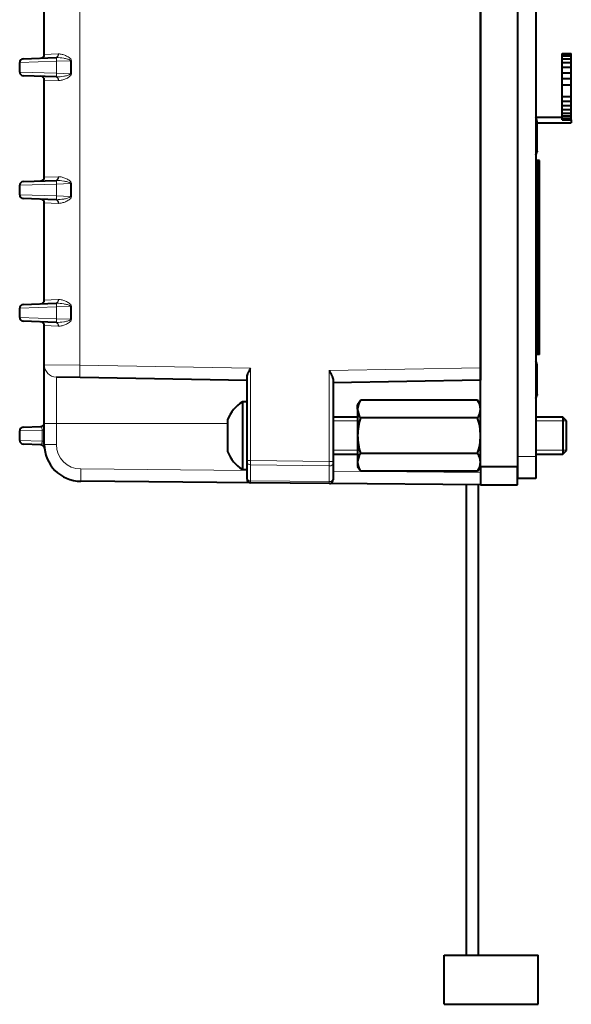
# Model space of a CAD drawing. Header units: millimetres. Extents: x 1 to 420, y -2 to 296.
# Tile 32 of 33: x 304 to 349, y 120 to 200. Entities that reach past the tile are written whole.
import ezdxf

# ---------------------------------------------------------------- set-up
doc = ezdxf.new("R2010")
doc.units = ezdxf.units.MM
for name, color, linetype in [('__NAS04_PROGETTI', 7, 'Continuous'), ('Default', 7, 'Continuous'), ('GU000075.00.00', 7, 'Continuous'), ('ME001036.00.04', 7, 'Continuous'), ('ME001049.00.01', 7, 'Continuous'), ('VI000092', 7, 'Continuous'), ('VI000104', 7, 'Continuous'), ('VI000289', 7, 'Continuous')]:
    doc.layers.add(name, color=color, linetype=linetype)

# ---------------------------------------------------------------- blocks, each defined once
blk = doc.blocks.new('SE1')
at = {"layer": '__NAS04_PROGETTI', "color": 7, "linetype": 'Continuous', "lineweight": 40}
for p, q in [((348.174, 197.28), (348.924, 197.28)), ((348.174, 197.231), (348.174, 197.28)), ((348.924, 197.231), (348.924, 197.28)), ((348.174, 197.231), (348.924, 197.231)), ((348.174, 197.086), (348.174, 197.231)), ((348.174, 197.086), (348.924, 197.086)), ((348.174, 196.85), (348.174, 197.086)), ((348.174, 196.85), (348.924, 196.85)), ((348.174, 196.533), (348.174, 196.85)), ((348.174, 196.533), (348.924, 196.533)), ((348.174, 196.146), (348.174, 196.533)), ((348.924, 197.086), (348.924, 197.231)), ((348.924, 196.85), (348.924, 197.086)), ((348.924, 196.533), (348.924, 196.85)), ((348.924, 196.146), (348.924, 196.533)), ((348.174, 196.146), (348.924, 196.146)), ((348.174, 195.705), (348.174, 196.146)), ((348.174, 195.705), (348.924, 195.705)), ((348.174, 195.226), (348.174, 195.705)), ((348.924, 195.705), (348.924, 196.146)), ((348.924, 195.226), (348.924, 195.705)), ((348.174, 195.226), (348.924, 195.226)), ((348.174, 194.728), (348.174, 195.226)), ((348.924, 194.728), (348.924, 195.226)), ((348.174, 194.728), (348.924, 194.728)), ((348.174, 193.763), (348.174, 194.728)), ((348.924, 193.763), (348.924, 194.728)), ((348.174, 193.763), (348.924, 193.763)), ((348.174, 193.392), (348.174, 193.763)), ((348.174, 193.392), (348.924, 193.392)), ((348.174, 193.036), (348.174, 193.392)), ((348.924, 193.392), (348.924, 193.763)), ((348.924, 193.036), (348.924, 193.392)), ((348.174, 193.036), (348.924, 193.036)), ((348.174, 192.708), (348.174, 193.036)), ((348.174, 192.708), (348.924, 192.708)), ((348.174, 192.421), (348.174, 192.708)), ((348.924, 192.708), (348.924, 193.036)), ((348.924, 192.421), (348.924, 192.708)), ((346.037, 192.075), (348.174, 192.075)), ((348.174, 192.421), (348.924, 192.421)), ((348.174, 192.185), (348.174, 192.421)), ((348.174, 192.185), (348.924, 192.185)), ((348.174, 192.009), (348.174, 192.185)), ((348.174, 192.009), (348.924, 192.009)), ((348.174, 191.901), (348.174, 192.009)), ((348.174, 191.901), (348.924, 191.901)), ((348.174, 191.865), (348.174, 191.901)), ((348.174, 191.865), (348.924, 191.865)), ((348.924, 192.185), (348.924, 192.421)), ((348.924, 192.009), (348.924, 192.185)), ((348.924, 191.901), (348.924, 192.009)), ((348.924, 191.865), (348.924, 191.901)), ((348.924, 191.865), (348.924, 191.618)), ((346.137, 191.618), (348.924, 191.618)), ((346.137, 191.618), (348.924, 191.618)), ((346.037, 188.563), (346.324, 188.563)), ((346.324, 188.562), (346.037, 188.562)), ((346.324, 188.558), (346.037, 188.558)), ((346.324, 188.552), (346.037, 188.552)), ((346.324, 188.543), (346.037, 188.543)), ((346.324, 188.533), (346.037, 188.533)), ((346.324, 188.519), (346.037, 188.519)), ((346.324, 188.504), (346.037, 188.504)), ((346.324, 188.486), (346.037, 188.486)), ((346.324, 188.465), (346.037, 188.465)), ((346.324, 188.443), (346.037, 188.443)), ((346.324, 188.562), (346.324, 188.563)), ((346.324, 188.558), (346.324, 188.562)), ((346.324, 188.552), (346.324, 188.558)), ((346.324, 188.543), (346.324, 188.552)), ((346.324, 188.533), (346.324, 188.543)), ((346.324, 188.519), (346.324, 188.533)), ((346.324, 188.504), (346.324, 188.519)), ((346.324, 188.486), (346.324, 188.504)), ((346.324, 188.465), (346.324, 188.486)), ((346.324, 188.443), (346.324, 188.465)), ((346.324, 188.418), (346.324, 188.443)), ((346.324, 188.418), (346.037, 188.418)), ((346.324, 188.39), (346.037, 188.39)), ((346.324, 188.36), (346.037, 188.36)), ((346.324, 188.328), (346.037, 188.328)), ((346.324, 188.294), (346.037, 188.294)), ((346.324, 188.257), (346.037, 188.257)), ((346.324, 188.218), (346.037, 188.218)), ((346.324, 188.176), (346.037, 188.176)), ((346.324, 188.132), (346.037, 188.132)), ((346.324, 188.086), (346.037, 188.086)), ((346.324, 188.038), (346.037, 188.038)), ((346.324, 187.987), (346.037, 187.987)), ((346.324, 187.935), (346.037, 187.935)), ((346.324, 187.88), (346.037, 187.88)), ((346.324, 187.823), (346.037, 187.823)), ((346.324, 187.763), (346.037, 187.763)), ((346.324, 187.702), (346.037, 187.702)), ((346.324, 187.638), (346.037, 187.638)), ((346.324, 188.39), (346.324, 188.418)), ((346.324, 188.36), (346.324, 188.39)), ((346.324, 188.328), (346.324, 188.36)), ((346.324, 188.294), (346.324, 188.328)), ((346.324, 188.257), (346.324, 188.294)), ((346.324, 188.218), (346.324, 188.257)), ((346.324, 188.176), (346.324, 188.218)), ((346.324, 188.132), (346.324, 188.176)), ((346.324, 188.086), (346.324, 188.132)), ((346.324, 188.038), (346.324, 188.086)), ((346.324, 187.987), (346.324, 188.038)), ((346.324, 187.935), (346.324, 187.987)), ((346.324, 187.88), (346.324, 187.935)), ((346.324, 187.823), (346.324, 187.88)), ((346.324, 187.763), (346.324, 187.823)), ((346.324, 187.702), (346.324, 187.763)), ((346.324, 187.638), (346.324, 187.702)), ((346.324, 187.572), (346.324, 187.638)), ((346.324, 187.572), (346.037, 187.572)), ((346.324, 187.504), (346.037, 187.504)), ((346.324, 187.434), (346.037, 187.434)), ((346.324, 187.362), (346.037, 187.362)), ((346.324, 187.288), (346.037, 187.288)), ((346.324, 187.212), (346.037, 187.212)), ((346.324, 187.134), (346.037, 187.134)), ((346.324, 187.054), (346.037, 187.054)), ((346.324, 186.972), (346.037, 186.972)), ((346.324, 186.888), (346.037, 186.888)), ((346.324, 187.504), (346.324, 187.572)), ((346.324, 187.434), (346.324, 187.504)), ((346.324, 187.362), (346.324, 187.434)), ((346.324, 187.288), (346.324, 187.362)), ((346.324, 187.212), (346.324, 187.288)), ((346.324, 187.134), (346.324, 187.212)), ((346.324, 187.054), (346.324, 187.134)), ((346.324, 186.972), (346.324, 187.054)), ((346.324, 186.888), (346.324, 186.972)), ((346.324, 186.802), (346.324, 186.888)), ((346.324, 186.802), (346.037, 186.802)), ((346.324, 186.714), (346.037, 186.714)), ((346.324, 186.625), (346.037, 186.625)), ((346.324, 186.534), (346.037, 186.534)), ((346.324, 186.44), (346.037, 186.44)), ((346.324, 186.346), (346.037, 186.346)), ((346.324, 186.249), (346.037, 186.249)), ((346.324, 186.151), (346.037, 186.151)), ((346.324, 186.051), (346.037, 186.051)), ((346.324, 186.714), (346.324, 186.802)), ((346.324, 186.625), (346.324, 186.714)), ((346.324, 186.534), (346.324, 186.625)), ((346.324, 186.44), (346.324, 186.534)), ((346.324, 186.346), (346.324, 186.44)), ((346.324, 186.249), (346.324, 186.346)), ((346.324, 186.151), (346.324, 186.249)), ((346.324, 186.051), (346.324, 186.151)), ((346.324, 185.949), (346.324, 186.051)), ((346.324, 185.949), (346.037, 185.949)), ((346.324, 185.846), (346.037, 185.846)), ((346.324, 185.741), (346.037, 185.741)), ((346.324, 185.634), (346.037, 185.634)), ((346.324, 185.526), (346.037, 185.526)), ((346.324, 185.417), (346.037, 185.417)), ((346.324, 185.306), (346.037, 185.306)), ((346.324, 185.846), (346.324, 185.949)), ((346.324, 185.741), (346.324, 185.846)), ((346.324, 185.634), (346.324, 185.741)), ((346.324, 185.526), (346.324, 185.634)), ((346.324, 185.417), (346.324, 185.526)), ((346.324, 185.306), (346.324, 185.417)), ((346.324, 185.194), (346.324, 185.306)), ((346.324, 185.194), (346.037, 185.194)), ((346.324, 185.08), (346.037, 185.08)), ((346.324, 184.965), (346.037, 184.965)), ((346.324, 184.849), (346.037, 184.849)), ((346.324, 184.732), (346.037, 184.732)), ((346.324, 184.613), (346.037, 184.613)), ((346.324, 184.493), (346.037, 184.493)), ((346.324, 185.08), (346.324, 185.194)), ((346.324, 184.965), (346.324, 185.08)), ((346.324, 184.849), (346.324, 184.965)), ((346.324, 184.732), (346.324, 184.849)), ((346.324, 184.613), (346.324, 184.732)), ((346.324, 184.493), (346.324, 184.613)), ((346.324, 184.372), (346.324, 184.493)), ((346.324, 184.372), (346.037, 184.372)), ((346.324, 184.249), (346.037, 184.249)), ((346.324, 184.126), (346.037, 184.126)), ((346.324, 184.001), (346.037, 184.001)), ((346.324, 183.876), (346.037, 183.876)), ((346.324, 183.749), (346.037, 183.749)), ((346.324, 183.622), (346.037, 183.622)), ((346.324, 184.249), (346.324, 184.372)), ((346.324, 184.126), (346.324, 184.249)), ((346.324, 184.001), (346.324, 184.126)), ((346.324, 183.876), (346.324, 184.001)), ((346.324, 183.749), (346.324, 183.876)), ((346.324, 183.622), (346.324, 183.749)), ((346.324, 183.494), (346.324, 183.622)), ((346.324, 183.494), (346.037, 183.494)), ((346.324, 183.365), (346.037, 183.365)), ((346.324, 183.235), (346.037, 183.235)), ((346.324, 183.104), (346.037, 183.104)), ((346.037, 183.068), (346.324, 183.068)), ((346.037, 182.974), (346.324, 182.974)), ((346.324, 182.972), (346.037, 182.972)), ((346.324, 182.84), (346.037, 182.84)), ((346.324, 183.365), (346.324, 183.494)), ((346.324, 183.235), (346.324, 183.365)), ((346.324, 183.104), (346.324, 183.235)), ((346.324, 182.972), (346.324, 183.104)), ((346.324, 182.84), (346.324, 182.972)), ((346.324, 182.707), (346.324, 182.84)), ((346.324, 182.707), (346.037, 182.707)), ((346.324, 182.574), (346.037, 182.574)), ((346.324, 182.44), (346.037, 182.44)), ((346.324, 182.305), (346.037, 182.305)), ((346.324, 182.17), (346.037, 182.17)), ((346.324, 182.035), (346.037, 182.035)), ((346.324, 182.574), (346.324, 182.707)), ((346.324, 182.44), (346.324, 182.574)), ((346.324, 182.305), (346.324, 182.44)), ((346.324, 182.17), (346.324, 182.305)), ((346.324, 182.035), (346.324, 182.17)), ((346.324, 181.899), (346.324, 182.035)), ((346.324, 181.899), (346.037, 181.899)), ((346.324, 181.762), (346.037, 181.762)), ((346.324, 181.625), (346.037, 181.625)), ((346.324, 181.489), (346.037, 181.489)), ((346.324, 181.351), (346.037, 181.351)), ((346.324, 181.214), (346.037, 181.214)), ((346.324, 181.762), (346.324, 181.899)), ((346.324, 181.625), (346.324, 181.762)), ((346.324, 181.489), (346.324, 181.625)), ((346.324, 181.351), (346.324, 181.489)), ((346.324, 181.214), (346.324, 181.351)), ((346.324, 181.076), (346.324, 181.214)), ((346.324, 181.076), (346.037, 181.076)), ((346.324, 180.938), (346.037, 180.938)), ((346.324, 180.801), (346.037, 180.801)), ((346.324, 180.663), (346.037, 180.663)), ((346.324, 180.525), (346.037, 180.525)), ((346.324, 180.938), (346.324, 181.076)), ((346.324, 180.801), (346.324, 180.938)), ((346.324, 180.663), (346.324, 180.801)), ((346.324, 180.525), (346.324, 180.663)), ((346.324, 180.387), (346.324, 180.525)), ((346.324, 180.387), (346.037, 180.387)), ((346.324, 180.249), (346.037, 180.249)), ((346.324, 180.112), (346.037, 180.112)), ((346.324, 179.974), (346.037, 179.974)), ((346.324, 179.837), (346.037, 179.837)), ((346.324, 179.7), (346.037, 179.7)), ((346.324, 180.249), (346.324, 180.387)), ((346.324, 180.112), (346.324, 180.249)), ((346.324, 179.974), (346.324, 180.112)), ((346.324, 179.837), (346.324, 179.974)), ((346.324, 179.7), (346.324, 179.837)), ((346.324, 179.563), (346.324, 179.7)), ((346.324, 179.563), (346.037, 179.563)), ((346.324, 179.427), (346.037, 179.427)), ((346.324, 179.291), (346.037, 179.291)), ((346.324, 179.155), (346.037, 179.155)), ((346.324, 179.02), (346.037, 179.02)), ((346.324, 178.886), (346.037, 178.886)), ((346.324, 179.427), (346.324, 179.563)), ((346.324, 179.291), (346.324, 179.427)), ((346.324, 179.155), (346.324, 179.291)), ((346.324, 179.02), (346.324, 179.155)), ((346.324, 178.886), (346.324, 179.02)), ((346.324, 178.752), (346.324, 178.886)), ((346.324, 178.752), (346.037, 178.752)), ((346.324, 178.618), (346.037, 178.618)), ((346.324, 178.485), (346.037, 178.485)), ((346.324, 178.353), (346.037, 178.353)), ((346.324, 178.221), (346.037, 178.221)), ((346.324, 178.091), (346.037, 178.091)), ((346.324, 178.618), (346.324, 178.752)), ((346.324, 178.485), (346.324, 178.618)), ((346.324, 178.353), (346.324, 178.485)), ((346.324, 178.221), (346.324, 178.353)), ((346.324, 178.091), (346.324, 178.221)), ((346.324, 177.961), (346.324, 178.091)), ((346.324, 177.961), (346.037, 177.961)), ((346.324, 177.832), (346.037, 177.832)), ((346.324, 177.703), (346.037, 177.703)), ((346.324, 177.576), (346.037, 177.576)), ((346.324, 177.45), (346.037, 177.45)), ((346.324, 177.324), (346.037, 177.324)), ((346.324, 177.2), (346.037, 177.2)), ((346.324, 177.832), (346.324, 177.961)), ((346.324, 177.703), (346.324, 177.832)), ((346.324, 177.576), (346.324, 177.703)), ((346.324, 177.45), (346.324, 177.576)), ((346.324, 177.324), (346.324, 177.45)), ((346.324, 177.2), (346.324, 177.324)), ((346.324, 177.076), (346.324, 177.2)), ((346.324, 177.076), (346.037, 177.076)), ((346.324, 176.954), (346.037, 176.954)), ((346.324, 176.833), (346.037, 176.833)), ((346.324, 176.713), (346.037, 176.713)), ((346.324, 176.594), (346.037, 176.594)), ((346.324, 176.476), (346.037, 176.476)), ((346.324, 176.954), (346.324, 177.076)), ((346.324, 176.833), (346.324, 176.954)), ((346.324, 176.713), (346.324, 176.833)), ((346.324, 176.594), (346.324, 176.713)), ((346.324, 176.476), (346.324, 176.594)), ((346.324, 176.36), (346.324, 176.476)), ((346.324, 176.36), (346.037, 176.36)), ((346.324, 176.245), (346.037, 176.245)), ((346.324, 176.131), (346.037, 176.131)), ((346.324, 176.019), (346.037, 176.019)), ((346.324, 175.908), (346.037, 175.908)), ((346.324, 175.799), (346.037, 175.799)), ((346.324, 175.691), (346.037, 175.691)), ((346.324, 176.245), (346.324, 176.36)), ((346.324, 176.131), (346.324, 176.245)), ((346.324, 176.019), (346.324, 176.131)), ((346.324, 175.908), (346.324, 176.019)), ((346.324, 175.799), (346.324, 175.908)), ((346.324, 175.691), (346.324, 175.799)), ((346.324, 175.585), (346.324, 175.691)), ((346.324, 175.585), (346.037, 175.585)), ((346.324, 175.48), (346.037, 175.48)), ((346.324, 175.377), (346.037, 175.377)), ((346.324, 175.275), (346.037, 175.275)), ((346.324, 175.175), (346.037, 175.175)), ((346.324, 175.077), (346.037, 175.077)), ((346.324, 174.98), (346.037, 174.98)), ((346.324, 174.885), (346.037, 174.885)), ((346.324, 175.48), (346.324, 175.585)), ((346.324, 175.377), (346.324, 175.48)), ((346.324, 175.275), (346.324, 175.377)), ((346.324, 175.175), (346.324, 175.275)), ((346.324, 175.077), (346.324, 175.175)), ((346.324, 174.98), (346.324, 175.077)), ((346.324, 174.885), (346.324, 174.98)), ((346.324, 174.792), (346.324, 174.885)), ((346.324, 174.792), (346.037, 174.792)), ((346.324, 174.701), (346.037, 174.701)), ((346.324, 174.611), (346.037, 174.611)), ((346.324, 174.523), (346.037, 174.523)), ((346.324, 174.437), (346.037, 174.437)), ((346.324, 174.354), (346.037, 174.354)), ((346.324, 174.271), (346.037, 174.271)), ((346.324, 174.191), (346.037, 174.191)), ((346.324, 174.113), (346.037, 174.113)), ((346.324, 174.037), (346.037, 174.037)), ((346.324, 174.701), (346.324, 174.792)), ((346.324, 174.611), (346.324, 174.701)), ((346.324, 174.523), (346.324, 174.611)), ((346.324, 174.437), (346.324, 174.523)), ((346.324, 174.354), (346.324, 174.437)), ((346.324, 174.271), (346.324, 174.354)), ((346.324, 174.191), (346.324, 174.271)), ((346.324, 174.113), (346.324, 174.191)), ((346.324, 174.037), (346.324, 174.113)), ((346.324, 173.963), (346.324, 174.037)), ((346.324, 173.963), (346.037, 173.963)), ((346.324, 173.891), (346.037, 173.891)), ((346.324, 173.821), (346.037, 173.821)), ((346.324, 173.753), (346.037, 173.753)), ((346.324, 173.687), (346.037, 173.687)), ((346.324, 173.624), (346.037, 173.624)), ((346.324, 173.562), (346.037, 173.562)), ((346.324, 173.503), (346.037, 173.503)), ((346.324, 173.446), (346.037, 173.446)), ((346.324, 173.391), (346.037, 173.391)), ((346.324, 173.338), (346.037, 173.338)), ((346.324, 173.287), (346.037, 173.287)), ((346.324, 173.239), (346.037, 173.239)), ((346.324, 173.193), (346.037, 173.193)), ((346.324, 173.891), (346.324, 173.963)), ((346.324, 173.821), (346.324, 173.891)), ((346.324, 173.753), (346.324, 173.821)), ((346.324, 173.687), (346.324, 173.753)), ((346.324, 173.624), (346.324, 173.687)), ((346.324, 173.562), (346.324, 173.624)), ((346.324, 173.503), (346.324, 173.562)), ((346.324, 173.446), (346.324, 173.503)), ((346.324, 173.391), (346.324, 173.446)), ((346.324, 173.338), (346.324, 173.391)), ((346.324, 173.287), (346.324, 173.338)), ((346.324, 173.239), (346.324, 173.287)), ((346.324, 173.193), (346.324, 173.239)), ((346.324, 173.149), (346.324, 173.193)), ((346.324, 173.149), (346.037, 173.149)), ((346.324, 173.108), (346.037, 173.108)), ((346.324, 173.069), (346.037, 173.069)), ((346.324, 173.032), (346.037, 173.032)), ((346.324, 172.997), (346.037, 172.997)), ((346.324, 172.965), (346.037, 172.965)), ((346.324, 172.935), (346.037, 172.935)), ((346.324, 172.908), (346.037, 172.908)), ((346.324, 172.883), (346.037, 172.883)), ((346.324, 172.86), (346.037, 172.86)), ((346.324, 172.84), (346.037, 172.84)), ((346.324, 172.822), (346.037, 172.822)), ((346.324, 172.806), (346.037, 172.806)), ((346.324, 172.793), (346.037, 172.793)), ((346.324, 172.782), (346.037, 172.782)), ((346.324, 172.774), (346.037, 172.774)), ((346.324, 172.768), (346.037, 172.768)), ((346.324, 172.764), (346.037, 172.764)), ((346.324, 172.763), (346.037, 172.763)), ((346.324, 173.108), (346.324, 173.149)), ((346.324, 173.069), (346.324, 173.108)), ((346.324, 173.032), (346.324, 173.069)), ((346.324, 172.997), (346.324, 173.032)), ((346.324, 172.965), (346.324, 172.997)), ((346.324, 172.935), (346.324, 172.965)), ((346.324, 172.908), (346.324, 172.935)), ((346.324, 172.883), (346.324, 172.908)), ((346.324, 172.86), (346.324, 172.883)), ((346.324, 172.84), (346.324, 172.86)), ((346.324, 172.822), (346.324, 172.84)), ((346.324, 172.806), (346.324, 172.822)), ((346.324, 172.793), (346.324, 172.806)), ((346.324, 172.782), (346.324, 172.793)), ((346.324, 172.774), (346.324, 172.782)), ((346.324, 172.768), (346.324, 172.774)), ((346.324, 172.764), (346.324, 172.768)), ((346.324, 172.763), (346.324, 172.764)), ((340.36, 162.162), (340.36, 123.844)), ((341.36, 123.844), (341.36, 162.154)), ((338.568, 119.844), (338.568, 123.844)), ((338.568, 123.844), (346.24, 123.844)), ((346.24, 119.844), (346.24, 123.844)), ((338.568, 119.844), (346.24, 119.844))]:
    blk.add_line(p, q, dxfattribs=at)
at = {"layer": 'GU000075.00.00', "color": 7, "linetype": 'Continuous', "lineweight": 40}
for p, q in [((344.537, 237.852), (344.537, 164.452)), ((346.037, 237.852), (346.037, 164.452)), ((344.537, 164.452), (344.537, 162.652)), ((346.037, 164.452), (346.037, 162.652)), ((346.037, 162.652), (344.537, 162.652))]:
    blk.add_line(p, q, dxfattribs=at)
at = {"layer": 'GU000075.00.00', "color": 7, "linetype": 'Continuous', "lineweight": 13}
blk.add_line((346.037, 164.452), (344.537, 164.452), dxfattribs=at)
at = {"layer": 'ME001036.00.04', "color": 7, "linetype": 'Continuous', "lineweight": 40}
for p, q in [((341.537, 163.652), (341.537, 238.652)), ((341.537, 163.652), (344.537, 163.652)), ((341.537, 163.652), (341.537, 162.152)), ((344.537, 162.152), (344.537, 163.652)), ((341.537, 162.152), (344.537, 162.152))]:
    blk.add_line(p, q, dxfattribs=at)
at = {"layer": 'ME001049.00.01', "color": 7, "linetype": 'Continuous', "lineweight": 13}
for p, q in [((308.932, 230.415), (308.932, 171.889)), ((307.037, 196.637), (304.037, 196.542)), ((306.037, 197.192), (307.174, 197.235)), ((307.026, 196.936), (306.998, 196.936)), ((307.037, 196.637), (307.026, 196.936)), ((308.18, 196.677), (307.037, 196.637)), ((307.037, 196.637), (307.037, 195.667)), ((307.174, 197.235), (307.199, 197.236)), ((308.18, 195.627), (308.18, 196.677)), ((308.257, 196.677), (308.18, 196.677)), ((308.257, 196.677), (308.257, 195.627)), ((304.037, 195.762), (307.037, 195.667)), ((307.037, 195.667), (307.026, 195.368)), ((307.037, 195.667), (308.18, 195.627)), ((307.174, 195.069), (306.037, 195.112)), ((306.998, 195.368), (307.026, 195.368)), ((307.199, 195.068), (307.174, 195.069)), ((308.257, 195.627), (308.18, 195.627)), ((306.037, 187.192), (307.174, 187.235)), ((307.026, 186.936), (306.998, 186.936)), ((307.037, 186.637), (307.026, 186.936)), ((307.174, 187.235), (307.199, 187.236)), ((307.037, 186.637), (304.037, 186.542)), ((308.18, 186.677), (307.037, 186.637)), ((307.037, 186.637), (307.037, 185.667)), ((308.18, 185.627), (308.18, 186.677)), ((308.257, 186.677), (308.18, 186.677)), ((308.257, 186.677), (308.257, 185.627)), ((304.037, 185.762), (307.037, 185.667)), ((306.998, 185.368), (307.026, 185.368)), ((307.037, 185.667), (307.026, 185.368)), ((307.037, 185.667), (308.18, 185.627)), ((308.18, 185.627), (308.257, 185.627)), ((307.174, 185.069), (306.037, 185.112)), ((307.199, 185.068), (307.174, 185.069)), ((306.037, 177.192), (307.174, 177.235)), ((307.174, 177.235), (307.199, 177.236)), ((307.037, 176.637), (304.037, 176.542)), ((307.026, 176.936), (306.998, 176.936)), ((307.037, 176.637), (307.026, 176.936)), ((308.18, 176.677), (307.037, 176.637)), ((307.037, 176.637), (307.037, 175.667)), ((308.18, 175.627), (308.18, 176.677)), ((308.257, 176.677), (308.18, 176.677)), ((308.257, 176.677), (308.257, 175.627)), ((304.037, 175.762), (307.037, 175.667)), ((307.037, 175.667), (307.026, 175.368)), ((307.037, 175.667), (308.18, 175.627)), ((308.18, 175.627), (308.257, 175.627)), ((307.174, 175.069), (306.037, 175.112)), ((306.998, 175.368), (307.026, 175.368)), ((307.199, 175.068), (307.174, 175.069)), ((306.037, 171.921), (306.044, 171.923)), ((306.044, 171.923), (308.932, 171.889)), ((308.932, 171.889), (322.826, 171.647)), ((322.826, 171.647), (322.826, 164.13)), ((329.226, 171.447), (341.537, 171.662)), ((307.024, 170.923), (307.019, 170.921)), ((307.019, 170.921), (307.019, 167.152)), ((329.226, 164.037), (329.226, 171.447)), ((307.019, 167.152), (306.037, 167.152)), ((320.937, 167.152), (307.019, 167.152)), ((307.019, 167.152), (307.019, 165.436)), ((305.855, 166.6), (304.037, 166.542)), ((305.855, 165.704), (305.855, 166.6)), ((306.037, 166.6), (305.855, 166.6)), ((305.855, 165.704), (304.037, 165.762)), ((306.037, 165.704), (305.855, 165.704)), ((307.019, 165.436), (306.037, 165.436)), ((322.826, 164.13), (322.537, 164.13)), ((322.826, 164.13), (329.226, 164.037)), ((322.826, 163.776), (322.826, 162.462)), ((329.226, 163.684), (322.826, 163.776)), ((329.226, 164.037), (329.537, 164.037)), ((329.226, 162.406), (329.226, 163.684)), ((309.002, 163.436), (322.537, 163.318)), ((329.537, 163.257), (341.537, 163.152)), ((322.826, 162.462), (329.226, 162.406))]:
    blk.add_line(p, q, dxfattribs=at)
at = {"layer": 'ME001049.00.01', "color": 7, "linetype": 'Continuous', "lineweight": 40}
for p, q in [((341.537, 230.642), (341.537, 171.662)), ((306.037, 197.192), (306.037, 205.112)), ((304.037, 195.762), (304.037, 196.542)), ((304.326, 196.842), (306.998, 196.936)), ((306.998, 195.368), (304.326, 195.462)), ((306.037, 187.192), (306.037, 195.112)), ((304.326, 186.842), (306.998, 186.936)), ((304.037, 185.762), (304.037, 186.542)), ((306.998, 185.368), (304.326, 185.462)), ((306.037, 177.192), (306.037, 185.112)), ((304.037, 175.762), (304.037, 176.542)), ((304.326, 176.842), (306.998, 176.936)), ((306.998, 175.368), (304.326, 175.462)), ((306.037, 171.921), (306.037, 175.112)), ((306.037, 167.152), (306.037, 171.921)), ((341.537, 171.662), (341.537, 170.661)), ((308.949, 170.889), (307.024, 170.923)), ((322.537, 170.652), (308.949, 170.889)), ((322.537, 164.13), (322.537, 170.948)), ((329.537, 170.728), (329.537, 164.037)), ((341.537, 170.661), (329.537, 170.452)), ((304.326, 166.842), (305.747, 166.892)), ((306.037, 165.436), (306.037, 167.152)), ((304.037, 165.762), (304.037, 166.542)), ((305.763, 165.412), (304.326, 165.462)), ((322.537, 163.988), (322.537, 164.13)), ((322.537, 162.674), (322.537, 163.988)), ((329.537, 164.037), (329.537, 163.896)), ((329.537, 163.896), (329.537, 162.618)), ((322.834, 162.315), (309.01, 162.436)), ((322.537, 162.615), (322.537, 162.674)), ((329.234, 162.259), (322.834, 162.315)), ((341.537, 162.152), (329.234, 162.259)), ((329.537, 162.618), (329.537, 162.559))]:
    blk.add_line(p, q, dxfattribs=at)
for centre, radius, start, end in [((304.337, 196.542), 0.3, 92, 180), ((305.737, 197.192), 0.3, 272, 0), ((304.337, 195.762), 0.3, 180, 268), ((305.737, 195.112), 0.3, 0, 88), ((306.337, 189.052), 0.3, 179.97138, 180.1678), ((304.337, 186.542), 0.3, 92, 180), ((305.737, 187.192), 0.3, 272, 0), ((304.337, 185.762), 0.3, 180, 268), ((305.737, 185.112), 0.3, 0, 88), ((304.337, 176.542), 0.3, 92, 180), ((305.737, 177.192), 0.3, 272, 0), ((304.337, 175.762), 0.3, 180, 268), ((305.737, 175.112), 0.3, 0, 88), ((304.337, 166.542), 0.3, 92, 180), ((305.737, 167.192), 0.3, 272, 0), ((304.337, 165.762), 0.3, 180, 268), ((305.753, 165.112), 0.3, 5.6345, 88), ((309.037, 165.436), 3, 180, 269.5), ((322.837, 162.615), 0.3, 180, 269.5), ((329.237, 162.559), 0.3, 269.5, 0)]:
    blk.add_arc(centre, radius, start, end, dxfattribs=at)
at = {"layer": 'ME001049.00.01', "color": 7, "linetype": 'Continuous', "lineweight": 13}
for centre, radius, start, end in [((305.04, 165.681), 0.816, 352.20707, 1.65034), ((309.019, 165.436), 2, 180, 269.5)]:
    blk.add_arc(centre, radius, start, end, dxfattribs=at)
for centre, major_axis, ratio, start_param, end_param in [((306.987, 197.235), (-0.01, 0.3), 0.620756, 3.141593, 4.690715), ((307.016, 197.236), (0.002, -0.3), 0.612394, 0.046505, 1.566868), ((306.987, 195.069), (0.01, 0.3), 0.620756, 4.734063, 6.283185), ((307.016, 195.068), (0.002, 0.3), 0.612394, 4.716317, 6.236681), ((306.987, 187.235), (-0.01, 0.3), 0.620756, 3.141593, 4.690715), ((307.016, 187.236), (0.002, -0.3), 0.612394, 0.046505, 1.566868), ((306.987, 185.069), (0.01, 0.3), 0.620756, 4.734063, 6.283185), ((307.016, 185.068), (0.002, 0.3), 0.612394, 4.716317, 6.236681), ((306.987, 177.235), (-0.01, 0.3), 0.620756, 3.141593, 4.690715), ((307.016, 177.236), (0.002, -0.3), 0.612394, 0.046505, 1.566868), ((306.987, 175.069), (0.01, 0.3), 0.620756, 4.734063, 6.283185), ((307.016, 175.068), (0.002, 0.3), 0.612394, 4.716317, 6.236681), ((307.037, 171.921), (1, 0), 0.999589, 3.141593, 4.694936), ((307.041, 171.923), (-0.017, -1), 0.997659, 4.729801, 6.283185), ((308.967, 171.889), (-0.017, -1), 0.034894, 4.712998, 6.283185), ((305.737, 165.436), (0.3, 0), 0.482878, 0, 1.191832), ((322.837, 163.988), (0.3, 0), 0.707107, 3.141593, 4.677482), ((322.837, 164.13), (-0.004, -0.5), 0.020937, 4.712773, 5.497666), ((329.237, 164.037), (-0.004, -0.5), 0.020937, 4.712773, 5.497666), ((329.237, 163.896), (-0.3, 0), 0.707107, 1.53589, 3.141593), ((309.019, 163.436), (0.009, 1), 0.017452, 1.570949, 3.141593), ((322.837, 162.674), (0.3, 0), 0.707107, 3.141593, 4.677482), ((322.837, 162.815), (-0.003, -0.5), 0.024374, 5.497486, 6.2831), ((329.237, 162.618), (-0.3, 0), 0.707107, 1.53589, 3.141593), ((329.237, 162.759), (-0.003, -0.5), 0.024374, 5.497486, 6.2831)]:
    blk.add_ellipse(centre, major_axis=major_axis, ratio=ratio, start_param=start_param, end_param=end_param, dxfattribs=at)
for points, knots in [([(308.18, 196.677), (308.18, 196.69), (308.173, 196.703), (308.156, 196.722), (308.146, 196.73), (308.113, 196.752), (308.089, 196.762), (308.018, 196.792), (307.968, 196.807), (307.82, 196.848), (307.72, 196.868), (307.421, 196.919), (307.221, 196.94), (307.026, 196.936)], [0, 0, 0, 0, 0.03125, 0.03125, 0.0625, 0.0625, 0.125, 0.125, 0.25, 0.25, 0.5, 0.5, 1, 1, 1, 1]), ([(307.199, 197.236), (307.292, 197.237), (307.386, 197.223), (307.578, 197.175), (307.677, 197.141), (307.872, 197.057), (307.969, 197.008), (308.107, 196.911), (308.151, 196.876), (308.226, 196.79), (308.257, 196.736), (308.257, 196.677)], [0, 0, 0, 0, 0.25, 0.25, 0.5, 0.5, 0.75, 0.75, 0.875, 0.875, 1, 1, 1, 1]), ([(307.026, 195.368), (307.221, 195.364), (307.42, 195.385), (307.72, 195.436), (307.82, 195.456), (307.968, 195.497), (308.018, 195.512), (308.089, 195.542), (308.113, 195.552), (308.146, 195.574), (308.156, 195.582), (308.173, 195.601), (308.18, 195.614), (308.18, 195.627)], [0, 0, 0, 0, 0.5, 0.5, 0.75, 0.75, 0.875, 0.875, 0.9375, 0.9375, 0.96875, 0.96875, 1, 1, 1, 1]), ([(308.257, 195.627), (308.257, 195.568), (308.226, 195.514), (308.151, 195.428), (308.107, 195.393), (307.969, 195.296), (307.872, 195.247), (307.677, 195.163), (307.578, 195.129), (307.386, 195.081), (307.292, 195.067), (307.199, 195.068)], [0, 0, 0, 0, 0.125, 0.125, 0.25, 0.25, 0.5, 0.5, 0.75, 0.75, 1, 1, 1, 1]), ([(308.18, 186.677), (308.18, 186.69), (308.173, 186.703), (308.156, 186.722), (308.146, 186.73), (308.113, 186.752), (308.089, 186.762), (308.018, 186.792), (307.968, 186.807), (307.82, 186.848), (307.72, 186.868), (307.421, 186.919), (307.221, 186.94), (307.026, 186.936)], [0, 0, 0, 0, 0.03125, 0.03125, 0.0625, 0.0625, 0.125, 0.125, 0.25, 0.25, 0.5, 0.5, 1, 1, 1, 1]), ([(307.199, 187.236), (307.292, 187.237), (307.386, 187.223), (307.578, 187.175), (307.677, 187.141), (307.872, 187.057), (307.969, 187.008), (308.107, 186.911), (308.151, 186.876), (308.226, 186.79), (308.257, 186.736), (308.257, 186.677)], [0, 0, 0, 0, 0.25, 0.25, 0.5, 0.5, 0.75, 0.75, 0.875, 0.875, 1, 1, 1, 1]), ([(307.026, 185.368), (307.221, 185.364), (307.42, 185.385), (307.72, 185.436), (307.82, 185.456), (307.968, 185.497), (308.018, 185.512), (308.089, 185.542), (308.113, 185.552), (308.146, 185.574), (308.156, 185.582), (308.173, 185.601), (308.18, 185.614), (308.18, 185.627)], [0, 0, 0, 0, 0.5, 0.5, 0.75, 0.75, 0.875, 0.875, 0.9375, 0.9375, 0.96875, 0.96875, 1, 1, 1, 1]), ([(308.257, 185.627), (308.257, 185.568), (308.226, 185.514), (308.151, 185.428), (308.107, 185.393), (307.969, 185.296), (307.872, 185.247), (307.677, 185.163), (307.578, 185.129), (307.386, 185.081), (307.292, 185.067), (307.199, 185.068)], [0, 0, 0, 0, 0.125, 0.125, 0.25, 0.25, 0.5, 0.5, 0.75, 0.75, 1, 1, 1, 1]), ([(307.199, 177.236), (307.292, 177.237), (307.386, 177.223), (307.578, 177.175), (307.677, 177.141), (307.872, 177.057), (307.969, 177.008), (308.107, 176.911), (308.151, 176.876), (308.226, 176.79), (308.257, 176.736), (308.257, 176.677)], [0, 0, 0, 0, 0.25, 0.25, 0.5, 0.5, 0.75, 0.75, 0.875, 0.875, 1, 1, 1, 1]), ([(308.18, 176.677), (308.18, 176.69), (308.173, 176.703), (308.156, 176.722), (308.146, 176.73), (308.113, 176.752), (308.089, 176.762), (308.018, 176.792), (307.968, 176.807), (307.82, 176.848), (307.72, 176.868), (307.421, 176.919), (307.221, 176.94), (307.026, 176.936)], [0, 0, 0, 0, 0.03125, 0.03125, 0.0625, 0.0625, 0.125, 0.125, 0.25, 0.25, 0.5, 0.5, 1, 1, 1, 1]), ([(307.026, 175.368), (307.221, 175.364), (307.42, 175.385), (307.72, 175.436), (307.82, 175.456), (307.968, 175.497), (308.018, 175.512), (308.089, 175.542), (308.113, 175.552), (308.146, 175.574), (308.156, 175.582), (308.173, 175.601), (308.18, 175.614), (308.18, 175.627)], [0, 0, 0, 0, 0.5, 0.5, 0.75, 0.75, 0.875, 0.875, 0.9375, 0.9375, 0.96875, 0.96875, 1, 1, 1, 1]), ([(308.257, 175.627), (308.257, 175.568), (308.226, 175.514), (308.151, 175.428), (308.107, 175.393), (307.969, 175.296), (307.872, 175.247), (307.677, 175.163), (307.578, 175.129), (307.386, 175.081), (307.292, 175.067), (307.199, 175.068)], [0, 0, 0, 0, 0.125, 0.125, 0.25, 0.25, 0.5, 0.5, 0.75, 0.75, 1, 1, 1, 1]), ([(305.855, 166.6), (305.856, 166.646), (305.854, 166.691), (305.843, 166.77), (305.834, 166.802), (305.804, 166.875), (305.777, 166.893), (305.747, 166.892)], [0, 0, 0, 0, 0.25, 0.25, 0.5, 0.5, 1, 1, 1, 1]), ([(305.763, 165.412), (305.784, 165.411), (305.803, 165.421), (305.83, 165.472), (305.839, 165.514), (305.848, 165.57)], [0, 0, 0, 0, 0.5, 0.5, 1, 1, 1, 1])]:
    blk.add_open_spline(points, degree=3, knots=knots, dxfattribs=at)
at = {"layer": 'ME001049.00.01', "color": 7, "linetype": 'Continuous', "lineweight": 40}
for points, knots in [([(322.537, 170.948), (322.537, 171.049), (322.582, 171.164), (322.691, 171.401), (322.759, 171.524), (322.826, 171.647)], [0, 0, 0, 0, 0.5, 0.5, 1, 1, 1, 1]), ([(329.226, 171.447), (329.296, 171.321), (329.367, 171.194), (329.457, 171.01), (329.483, 170.95), (329.523, 170.834), (329.537, 170.779), (329.537, 170.728)], [0, 0, 0, 0, 0.5, 0.5, 0.75, 0.75, 1, 1, 1, 1])]:
    blk.add_open_spline(points, degree=3, knots=knots, dxfattribs=at)
at = {"layer": 'VI000092', "color": 7, "linetype": 'Continuous', "lineweight": 40}
for p, q in [((331.537, 168.317), (331.537, 168.652)), ((341.299, 169.039), (331.774, 169.039)), ((331.537, 168.317), (331.537, 166.152)), ((341.299, 167.595), (331.774, 167.595)), ((348.237, 167.652), (346.037, 167.652)), ((348.237, 167.652), (348.237, 164.652)), ((348.537, 167.352), (348.237, 167.652)), ((348.537, 164.952), (348.537, 167.352)), ((331.537, 166.152), (331.537, 163.987)), ((341.299, 164.709), (331.774, 164.709)), ((346.037, 164.652), (348.237, 164.652)), ((348.237, 164.652), (348.537, 164.952)), ((331.537, 163.987), (331.537, 163.652)), ((341.299, 163.265), (331.774, 163.265))]:
    blk.add_line(p, q, dxfattribs=at)
at = {"layer": 'VI000092', "color": 7, "linetype": 'Continuous', "lineweight": 20}
for p, q in [((348.537, 167.346), (346.037, 167.346)), ((348.537, 164.959), (346.037, 164.959))]:
    blk.add_line(p, q, dxfattribs=at)
at = {"layer": 'VI000092', "color": 7, "linetype": 'Continuous', "lineweight": 40}
for centre, radius, start, end in [((336.037, 166.152), 5.148, 145.89079, 150.9454), ((337.037, 166.152), 5.148, 29.0546, 34.10921), ((336.037, 166.152), 4.5, 161.2917, 180), ((337.037, 166.152), 4.5, 0, 18.7083), ((336.037, 166.152), 4.5, 180, 198.7083), ((337.037, 166.152), 4.5, 341.2917, 0), ((336.037, 166.152), 5.148, 209.0546, 214.10921), ((337.037, 166.152), 5.148, 325.89079, 330.9454)]:
    blk.add_arc(centre, radius, start, end, dxfattribs=at)
for centre, major_axis, start_param, end_param in [((336.037, 168.317), (-4.5, 0), 5.956664, 6.283185), ((337.037, 168.317), (-4.5, 0), 3.141593, 3.468114), ((336.037, 168.317), (4.5, 0), 3.141593, 3.468114), ((337.037, 168.317), (4.5, 0), 5.956664, 6.283185), ((336.037, 163.987), (-4.5, 0), 5.956664, 6.283185), ((337.037, 163.987), (-4.5, 0), 3.141593, 3.468114), ((336.037, 163.987), (4.5, 0), 3.141593, 3.468114), ((337.037, 163.987), (4.5, 0), 5.956664, 6.283185)]:
    blk.add_ellipse(centre, major_axis=major_axis, ratio=0.5, start_param=start_param, end_param=end_param, dxfattribs=at)
at = {"layer": 'VI000104', "color": 7, "linetype": 'Continuous', "lineweight": 40}
for p, q in [((322.157, 168.902), (322.157, 163.402)), ((322.537, 168.902), (322.157, 168.902)), ((331.537, 167.652), (329.537, 167.652)), ((320.937, 167.394), (320.937, 164.91)), ((329.537, 164.652), (331.537, 164.652)), ((322.157, 163.402), (322.537, 163.402))]:
    blk.add_line(p, q, dxfattribs=at)
at = {"layer": 'VI000104', "color": 7, "linetype": 'Continuous', "lineweight": 13}
blk.add_line((320.947, 164.855), (320.947, 167.449), dxfattribs=at)
at = {"layer": 'VI000104', "color": 7, "linetype": 'Continuous', "lineweight": 20}
for p, q in [((331.537, 167.346), (329.537, 167.346)), ((331.537, 164.959), (329.537, 164.959))]:
    blk.add_line(p, q, dxfattribs=at)
at = {"layer": 'VI000104', "color": 7, "linetype": 'Continuous', "lineweight": 40}
for centre, radius, start, end in [((323.74, 166.354), 3, 121.85771, 158.59591), ((321.087, 167.394), 0.15, 158.59591, 180), ((321.087, 164.91), 0.15, 180, 201.40409), ((323.74, 165.95), 3, 201.40409, 238.14229)]:
    blk.add_arc(centre, radius, start, end, dxfattribs=at)
at = {"layer": 'VI000289', "color": 7, "linetype": 'Continuous', "lineweight": 13}
for p, q in [((346.126, 191.85), (346.126, 189.257)), ((346.126, 189.208), (346.126, 189.257)), ((346.126, 172.028), (346.126, 169.434)), ((346.126, 169.386), (346.126, 169.434))]:
    blk.add_line(p, q, dxfattribs=at)
at = {"layer": 'VI000289', "color": 7, "linetype": 'Continuous', "lineweight": 40}
for p, q in [((346.137, 189.312), (346.137, 191.796)), ((346.137, 189.312), (346.137, 189.263)), ((346.137, 169.489), (346.137, 171.973)), ((346.137, 169.489), (346.137, 169.44))]:
    blk.add_line(p, q, dxfattribs=at)
for centre, radius, start, end in [((343.333, 190.755), 3, 21.40409, 25.69102), ((345.987, 191.796), 0.15, 0, 21.40409), ((343.333, 190.352), 3, 334.30898, 338.59591), ((345.987, 189.312), 0.15, 338.59591, 0), ((345.987, 189.263), 0.15, 338.59591, 0), ((343.333, 190.303), 3, 334.30898, 338.59591), ((343.333, 170.933), 3, 21.40409, 25.69102), ((345.987, 171.973), 0.15, 0, 21.40409), ((343.333, 170.529), 3, 334.30898, 338.59591), ((343.333, 170.481), 3, 334.30898, 338.59591), ((345.987, 169.489), 0.15, 338.59591, 0), ((345.987, 169.44), 0.15, 338.59591, 0)]:
    blk.add_arc(centre, radius, start, end, dxfattribs=at)

msp = doc.modelspace()

# ---------------------------------------------------------------- block references
at = {"layer": 'Default'}
msp.add_blockref('SE1', (0, 0), dxfattribs=at)

doc.saveas('drawing.dxf')
